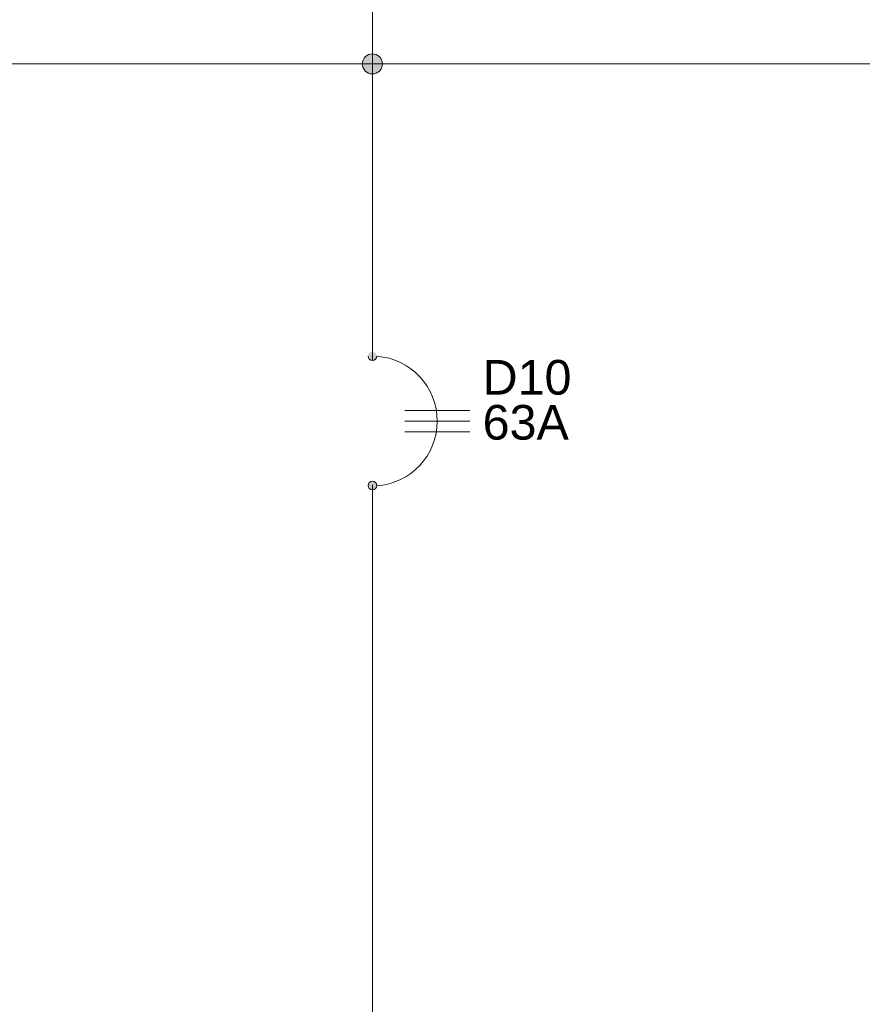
# Model space of a CAD drawing. Header units: metres. Extents: x 0.7 to 24.4, y 0.6 to 5.8.
# Tile 253 of 256: x 13.4 to 14.6, y 2.1 to 3.6. Entities that reach past the tile are written whole.
import ezdxf

# ---------------------------------------------------------------- set-up
doc = ezdxf.new("R2010")
doc.units = ezdxf.units.M
for name, color, linetype, lineweight, true_color in [('COMPONENTES', 2, 'Continuous', 18, 0xffff00), ('FIACAO', 1, 'Continuous', 18, 0xff0000), ('Quadro elétrico CINE REX_dwg', 7, 'Continuous', 18, 0x767676)]:
    doc.layers.add(name, color=color, linetype=linetype, lineweight=lineweight, true_color=true_color)
doc.styles.add('Arial', font='arial.ttf', dxfattribs={"height": 0.052737})

# ---------------------------------------------------------------- blocks, each defined once
blk = doc.blocks.new('Quadro elétrico CINE REX_dwg-1095559-QUADRO ELÉTRICO')
at = {"layer": 'COMPONENTES', "true_color": 0x00ff00}
h = blk.add_hatch(color=3, dxfattribs=at)
h.paths.add_polyline_path([(13.8903, 2.9138), (13.8936, 2.9147), (13.896, 2.9171), (13.8969, 2.9204), (13.896, 2.9237), (13.8936, 2.9261), (13.8903, 2.927), (13.887, 2.9261), (13.8846, 2.9237), (13.8837, 2.9204), (13.8846, 2.9171), (13.8856, 2.9158), (13.8886, 2.914)])
h.paths.add_polyline_path([(13.8903, 3.1106), (13.8936, 3.1115), (13.896, 3.1139), (13.8969, 3.1172), (13.896, 3.1205), (13.8936, 3.1229), (13.8903, 3.1238), (13.887, 3.1229), (13.8846, 3.1205), (13.8837, 3.1172), (13.8846, 3.1139), (13.8856, 3.1125), (13.8886, 3.1108)])
at = {"layer": 'FIACAO'}
blk.add_hatch(color=256, dxfattribs=at).paths.add_polyline_path([(13.8903, 3.5466), (13.8942, 3.5471), (13.8979, 3.5486), (13.9011, 3.5511), (13.9035, 3.5542), (13.905, 3.5579), (13.9055, 3.5619), (13.905, 3.5658), (13.9035, 3.5695), (13.9011, 3.5726), (13.8979, 3.5751), (13.8942, 3.5766), (13.8903, 3.5771), (13.8863, 3.5766), (13.8827, 3.5751), (13.8795, 3.5726), (13.8771, 3.5695), (13.8755, 3.5658), (13.875, 3.5619), (13.8755, 3.5579), (13.8771, 3.5542), (13.8795, 3.5511), (13.8827, 3.5486), (13.8863, 3.5471)])
blk.add_hatch(color=256, dxfattribs=at).paths.add_polyline_path([(13.8903, 3.5466), (13.8942, 3.5471), (13.8979, 3.5486), (13.9011, 3.5511), (13.9035, 3.5542), (13.905, 3.5579), (13.9055, 3.5619), (13.905, 3.5658), (13.9035, 3.5695), (13.9011, 3.5726), (13.8979, 3.5751), (13.8942, 3.5766), (13.8903, 3.5771), (13.8863, 3.5766), (13.8827, 3.5751), (13.8795, 3.5726), (13.8771, 3.5695), (13.8755, 3.5658), (13.875, 3.5619), (13.8755, 3.5579), (13.8771, 3.5542), (13.8795, 3.5511), (13.8827, 3.5486), (13.8863, 3.5471)])
at = {"layer": 'COMPONENTES', "color": 3, "true_color": 0x00ff00}
for p, q in [((14.0385, 3.0345), (13.9397, 3.0345)), ((14.0385, 3.0184), (13.9397, 3.0184)), ((14.0385, 3.0022), (13.9397, 3.0022))]:
    blk.add_line(p, q, dxfattribs=at)
for centre, radius, start, end in [((13.8903, 3.1172), 0.00659, 180, 0), ((13.8903, 3.0184), 0.0988, 273.8033, 86.1796), ((13.8903, 2.9204), 0.00659, 0, 180), ((13.8903, 2.9204), 0.00659, 180, 0)]:
    blk.add_arc(centre, radius, start, end, dxfattribs=at)
at = {"layer": 'FIACAO'}
blk.add_line((13.8903, 2.9215), (13.8903, 0.928), dxfattribs=at)
at = {"layer": 'FIACAO', "flags": 128}
for points in [[(13.8903, 4.5736), (13.8903, 3.5619), (13.8903, 3.1106)], [(23.9973, 3.5619), (23.9973, 3.1106), (23.9973, 3.5619), (3.6459, 3.5619), (3.6459, 3.1968)]]:
    blk.add_lwpolyline(points, dxfattribs=at)
at = {"layer": 'FIACAO'}
blk.add_circle((13.8903, 3.5619), 0.0153, dxfattribs=at)
blk.add_circle((13.8903, 3.5619), 0.0153, dxfattribs=at)
at = {"lineweight": 18, "char_height": 0.05274, "attachment_point": 1, "line_spacing_factor": 0.941778, "style": 'Arial'}
for s, insert, width in [('D10', (14.0581, 3.1114), 0.161416), ('63A', (14.0581, 3.0429), 0.156896)]:
    blk.add_mtext(s, dxfattribs=dict(at, insert=insert, width=width))

msp = doc.modelspace()

# ---------------------------------------------------------------- block references
at = {"layer": 'Quadro elétrico CINE REX_dwg', "color": 7}
msp.add_blockref('Quadro elétrico CINE REX_dwg-1095559-QUADRO ELÉTRICO', (0, 0), dxfattribs=at)

doc.saveas('drawing.dxf')
